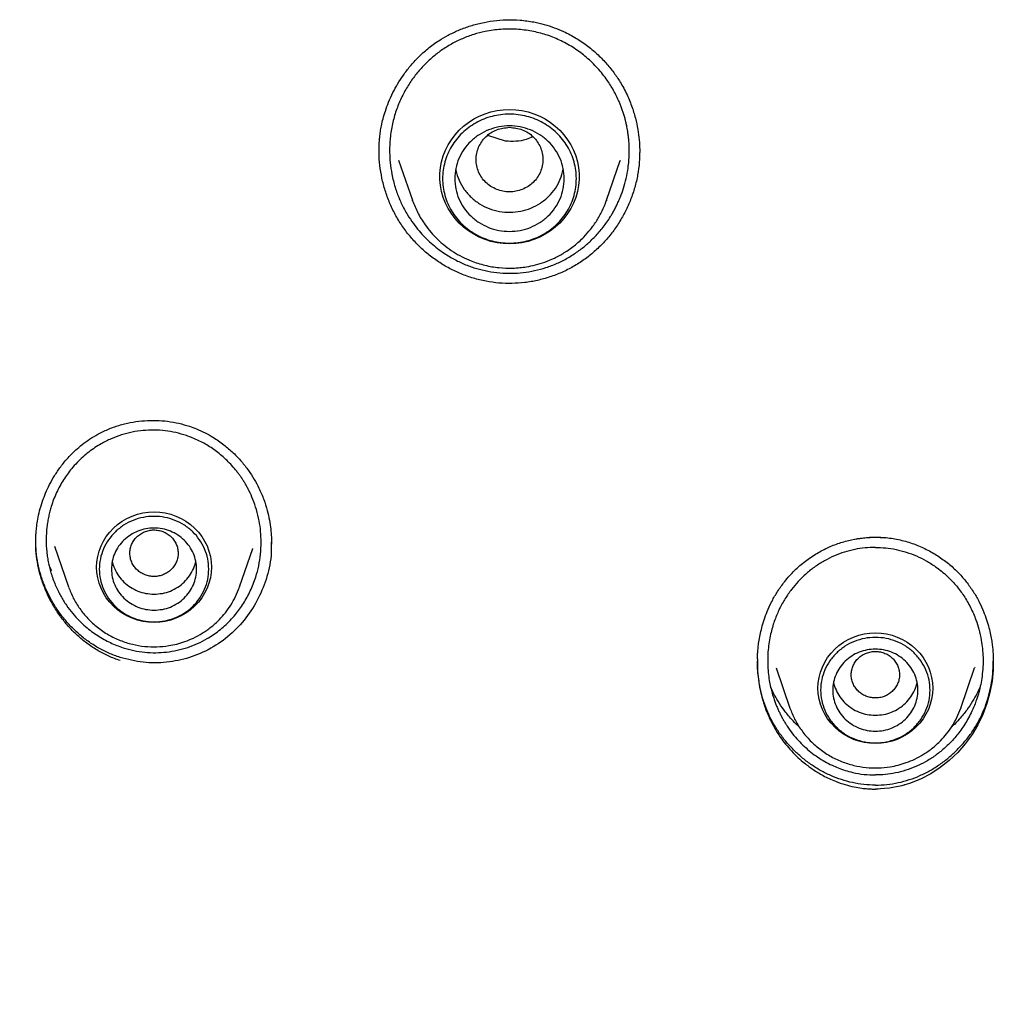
# Model space of a CAD drawing. Header units: millimetres. Extents: x 8 to 871, y 12 to 1888.
# Tile 76 of 114: x 408 to 424, y 1671 to 1687. Entities that reach past the tile are written whole.
import ezdxf

# ---------------------------------------------------------------- set-up
doc = ezdxf.new("R2010")
doc.units = ezdxf.units.MM

msp = doc.modelspace()

# ---------------------------------------------------------------- linework, layer by layer
at = {"color": 7, "linetype": 'Continuous', "lineweight": 30}
for p, q in [((416.471, 1685.189), (416.181, 1685.282)), ((414.393, 1685.013), (414.393, 1685.031)), ((418.679, 1685.02), (418.678, 1685.002)), ((414.712, 1684.876), (414.939, 1684.218)), ((418.133, 1684.218), (418.357, 1684.868)), ((418.357, 1684.869), (418.354, 1684.861)), ((414.939, 1684.218), (414.943, 1684.209)), ((414.942, 1684.209), (414.939, 1684.218)), ((418.129, 1684.209), (418.133, 1684.218)), ((418.133, 1684.218), (418.13, 1684.209)), ((409.053, 1678.529), (409.285, 1677.858)), ((412.621, 1678.569), (412.621, 1678.564)), ((422.554, 1678.677), (422.709, 1678.668)), ((412.095, 1677.858), (412.313, 1678.489)), ((412.312, 1678.49), (412.311, 1678.485)), ((409.009, 1678.124), (408.961, 1678.222)), ((420.921, 1676.529), (421.149, 1675.867)), ((423.959, 1675.867), (424.187, 1676.529)), ((424.19, 1676.537), (424.187, 1676.529))]:
    msp.add_line(p, q, dxfattribs=at)
at = {"color": 7, "linetype": 'Continuous', "lineweight": 30, "flags": 128}
for points in [[(416.536, 1683.501), (416.434, 1683.506), (416.332, 1683.519), (416.231, 1683.541), (416.134, 1683.572), (416.039, 1683.611), (415.949, 1683.658), (415.863, 1683.712), (415.782, 1683.774), (415.708, 1683.842), (415.641, 1683.917), (415.58, 1683.997), (415.527, 1684.082), (415.483, 1684.171), (415.447, 1684.264), (415.419, 1684.36), (415.401, 1684.457), (415.392, 1684.556), (415.392, 1684.655), (415.401, 1684.753), (415.419, 1684.851), (415.447, 1684.946), (415.483, 1685.039), (415.527, 1685.128), (415.58, 1685.213), (415.641, 1685.294), (415.708, 1685.368), (415.782, 1685.437), (415.863, 1685.498), (415.949, 1685.553), (416.039, 1685.6), (416.134, 1685.639), (416.231, 1685.669), (416.332, 1685.691), (416.434, 1685.705), (416.536, 1685.709), (416.639, 1685.705), (416.741, 1685.691), (416.841, 1685.669), (416.939, 1685.639), (417.033, 1685.6), (417.124, 1685.553), (417.21, 1685.498), (417.29, 1685.437), (417.364, 1685.368), (417.432, 1685.294), (417.492, 1685.213), (417.545, 1685.128), (417.59, 1685.039), (417.626, 1684.946), (417.653, 1684.851), (417.671, 1684.753), (417.681, 1684.655), (417.681, 1684.556), (417.671, 1684.457), (417.653, 1684.36), (417.626, 1684.264), (417.59, 1684.171), (417.545, 1684.082), (417.492, 1683.997), (417.432, 1683.917), (417.364, 1683.842), (417.29, 1683.774), (417.21, 1683.712), (417.124, 1683.658), (417.033, 1683.611), (416.939, 1683.572), (416.841, 1683.541), (416.741, 1683.519), (416.639, 1683.506), (416.536, 1683.501)], [(410.69, 1677.275), (410.598, 1677.279), (410.506, 1677.292), (410.416, 1677.314), (410.329, 1677.344), (410.245, 1677.382), (410.166, 1677.428), (410.091, 1677.481), (410.023, 1677.541), (409.961, 1677.607), (409.905, 1677.679), (409.858, 1677.755), (409.818, 1677.836), (409.787, 1677.92), (409.765, 1678.007), (409.751, 1678.095), (409.746, 1678.184), (409.751, 1678.273), (409.765, 1678.361), (409.787, 1678.448), (409.818, 1678.532), (409.858, 1678.613), (409.905, 1678.689), (409.961, 1678.761), (410.023, 1678.827), (410.091, 1678.887), (410.166, 1678.94), (410.245, 1678.986), (410.329, 1679.024), (410.416, 1679.054), (410.506, 1679.076), (410.598, 1679.089), (410.69, 1679.093), (410.783, 1679.089), (410.874, 1679.076), (410.964, 1679.054), (411.051, 1679.024), (411.135, 1678.986), (411.214, 1678.94), (411.289, 1678.887), (411.357, 1678.827), (411.42, 1678.761), (411.475, 1678.689), (411.522, 1678.613), (411.562, 1678.532), (411.593, 1678.448), (411.616, 1678.361), (411.629, 1678.273), (411.634, 1678.184), (411.629, 1678.095), (411.616, 1678.007), (411.593, 1677.92), (411.562, 1677.836), (411.522, 1677.755), (411.475, 1677.679), (411.42, 1677.607), (411.357, 1677.541), (411.289, 1677.481), (411.214, 1677.428), (411.135, 1677.382), (411.051, 1677.344), (410.964, 1677.314), (410.874, 1677.292), (410.783, 1677.279), (410.69, 1677.275)], [(412.099, 1677.868), (412.098, 1677.867), (412.095, 1677.858)], [(422.554, 1675.284), (422.462, 1675.289), (422.37, 1675.302), (422.28, 1675.323), (422.193, 1675.353), (422.109, 1675.392), (422.03, 1675.437), (421.955, 1675.491), (421.887, 1675.551), (421.825, 1675.617), (421.769, 1675.688), (421.722, 1675.765), (421.682, 1675.846), (421.651, 1675.93), (421.628, 1676.016), (421.615, 1676.104), (421.61, 1676.194), (421.615, 1676.283), (421.628, 1676.371), (421.651, 1676.458), (421.682, 1676.542), (421.722, 1676.622), (421.769, 1676.699), (421.825, 1676.771), (421.887, 1676.837), (421.955, 1676.897), (422.03, 1676.95), (422.109, 1676.996), (422.193, 1677.034), (422.28, 1677.064), (422.37, 1677.086), (422.462, 1677.099), (422.554, 1677.103), (422.647, 1677.099), (422.738, 1677.086), (422.828, 1677.064), (422.915, 1677.034), (422.999, 1676.996), (423.078, 1676.95), (423.153, 1676.897), (423.221, 1676.837), (423.284, 1676.771), (423.339, 1676.699), (423.386, 1676.622), (423.426, 1676.542), (423.457, 1676.458), (423.48, 1676.371), (423.493, 1676.283), (423.498, 1676.194), (423.493, 1676.104), (423.48, 1676.016), (423.457, 1675.93), (423.426, 1675.846), (423.386, 1675.765), (423.339, 1675.688), (423.284, 1675.617), (423.221, 1675.551), (423.153, 1675.491), (423.078, 1675.437), (422.999, 1675.392), (422.915, 1675.353), (422.828, 1675.323), (422.738, 1675.302), (422.647, 1675.289), (422.554, 1675.284)], [(424.494, 1676.685), (424.491, 1676.497), (424.473, 1676.309), (424.439, 1676.122), (424.39, 1675.94), (424.324, 1675.763), (424.242, 1675.592), (424.145, 1675.43), (424.033, 1675.277), (423.908, 1675.135), (423.77, 1675.005), (423.622, 1674.888), (423.464, 1674.786), (423.294, 1674.699), (423.118, 1674.629), (423.041, 1674.605), (423.038, 1674.604), (423.034, 1674.603), (423.028, 1674.601), (423.02, 1674.599), (422.987, 1674.59), (422.937, 1674.579), (422.871, 1674.565), (422.787, 1674.552), (422.704, 1674.542), (422.639, 1674.538), (422.602, 1674.536), (422.575, 1674.536), (422.559, 1674.536), (422.555, 1674.536), (422.554, 1674.536), (422.554, 1674.536), (422.554, 1674.536), (422.554, 1674.536), (422.554, 1674.536), (422.554, 1674.536), (422.554, 1674.536), (422.554, 1674.536)], [(423.963, 1675.877), (423.962, 1675.876), (423.959, 1675.867)]]:
    msp.add_lwpolyline(points, dxfattribs=at)
at = {"color": 7, "linetype": 'Continuous', "lineweight": 30}
for points, knots in [([(414.391, 1685.013), (414.391, 1685.038), (414.391, 1685.089), (414.394, 1685.169), (414.401, 1685.255), (414.413, 1685.346), (414.431, 1685.448), (414.457, 1685.561), (414.495, 1685.691), (414.548, 1685.836), (414.616, 1685.985), (414.697, 1686.133), (414.791, 1686.278), (414.904, 1686.426), (415.038, 1686.572), (415.194, 1686.714), (415.359, 1686.834), (415.527, 1686.933), (415.694, 1687.013), (415.875, 1687.08), (416.069, 1687.134), (416.274, 1687.17), (416.489, 1687.187), (416.712, 1687.183), (416.861, 1687.16), (416.937, 1687.148)], [0, 0, 0, 0, 0.020658, 0.041981, 0.064114, 0.089238, 0.114842, 0.14549, 0.181201, 0.221985, 0.26784, 0.30991, 0.355447, 0.404398, 0.456689, 0.512249, 0.571053, 0.617537, 0.666146, 0.716867, 0.769656, 0.824442, 0.881142, 0.939676, 1, 1, 1, 1]), ([(416.937, 1687.148), (416.994, 1687.135), (417.108, 1687.111), (417.27, 1687.057), (417.448, 1686.983), (417.635, 1686.884), (417.826, 1686.754), (417.994, 1686.611), (418.14, 1686.46), (418.266, 1686.302), (418.382, 1686.125), (418.483, 1685.931), (418.564, 1685.723), (418.62, 1685.526), (418.655, 1685.342), (418.675, 1685.173), (418.677, 1685.066), (418.679, 1685.015)], [0, 0, 0, 0, 0.058994, 0.116217, 0.171777, 0.25214, 0.329126, 0.402859, 0.47343, 0.540913, 0.605297, 0.68588, 0.760514, 0.829238, 0.892059, 0.948979, 1, 1, 1, 1]), ([(416.905, 1686.997), (416.82, 1687.01), (416.652, 1687.036), (416.393, 1687.032), (416.157, 1687), (415.946, 1686.945), (415.761, 1686.876), (415.582, 1686.788), (415.418, 1686.685), (415.267, 1686.568), (415.128, 1686.439), (414.999, 1686.292), (414.88, 1686.127), (414.775, 1685.943), (414.687, 1685.743), (414.62, 1685.528), (414.59, 1685.368), (414.578, 1685.271), (414.575, 1685.241), (414.571, 1685.207), (414.569, 1685.171), (414.566, 1685.132), (414.565, 1685.091), (414.564, 1685.046), (414.565, 1684.961), (414.572, 1684.827), (414.595, 1684.672), (414.625, 1684.537), (414.654, 1684.433), (414.687, 1684.335), (414.722, 1684.244), (414.776, 1684.124), (414.851, 1683.985), (414.949, 1683.837), (415.046, 1683.714), (415.145, 1683.606), (415.247, 1683.509), (415.352, 1683.422), (415.452, 1683.35), (415.546, 1683.29), (415.635, 1683.24), (415.724, 1683.196), (415.844, 1683.144), (415.996, 1683.09), (416.12, 1683.063), (416.181, 1683.049)], [0, 0, 0, 0, 0.040648, 0.081664, 0.123059, 0.154372, 0.18591, 0.217675, 0.249673, 0.278654, 0.30882, 0.340168, 0.372696, 0.406402, 0.441281, 0.477327, 0.514535, 0.519054, 0.524001, 0.529375, 0.535177, 0.541406, 0.548062, 0.555144, 0.562651, 0.589004, 0.619533, 0.637718, 0.655031, 0.671474, 0.68705, 0.70176, 0.734754, 0.76239, 0.786529, 0.809844, 0.832339, 0.854021, 0.874895, 0.891287, 0.907459, 0.923414, 0.939154, 0.96999, 1, 1, 1, 1]), ([(416.181, 1683.049), (416.246, 1683.039), (416.375, 1683.018), (416.569, 1683.013), (416.762, 1683.025), (416.951, 1683.057), (417.138, 1683.107), (417.321, 1683.177), (417.496, 1683.266), (417.658, 1683.37), (417.809, 1683.488), (417.948, 1683.62), (418.08, 1683.774), (418.172, 1683.904), (418.231, 1684.002), (418.264, 1684.061), (418.297, 1684.126), (418.33, 1684.197), (418.37, 1684.293), (418.415, 1684.419), (418.458, 1684.579), (418.485, 1684.728), (418.5, 1684.858), (418.506, 1684.96), (418.507, 1685.053), (418.504, 1685.139), (418.498, 1685.217), (418.49, 1685.287), (418.481, 1685.349), (418.471, 1685.41), (418.458, 1685.474), (418.441, 1685.543), (418.423, 1685.609), (418.403, 1685.674), (418.381, 1685.736), (418.357, 1685.797), (418.312, 1685.902), (418.24, 1686.044), (418.119, 1686.232), (417.968, 1686.415), (417.782, 1686.589), (417.58, 1686.736), (417.363, 1686.853), (417.138, 1686.944), (416.982, 1686.98), (416.905, 1686.997)], [0, 0, 0, 0, 0.0314391, 0.062707, 0.0932835, 0.1240528, 0.1550381, 0.1862626, 0.2177491, 0.2495201, 0.2786654, 0.3094444, 0.3418752, 0.3759761, 0.3859868, 0.3968384, 0.4085327, 0.4210714, 0.4344564, 0.4586474, 0.4852039, 0.5141366, 0.53169, 0.547993, 0.563042, 0.5768338, 0.5893652, 0.6006337, 0.6106367, 0.6193721, 0.6308267, 0.6420837, 0.6531429, 0.664004, 0.6746665, 0.6851301, 0.6953947, 0.7297335, 0.7616218, 0.8029916, 0.843698, 0.8837455, 0.9231402, 0.9618889, 1, 1, 1, 1]), ([(416.536, 1685.416), (416.464, 1685.407), (416.321, 1685.391), (416.137, 1685.269), (416.016, 1685.094), (415.971, 1684.886), (416.016, 1684.678), (416.137, 1684.501), (416.321, 1684.384), (416.536, 1684.341), (416.752, 1684.384), (416.936, 1684.501), (417.057, 1684.678), (417.101, 1684.886), (417.057, 1685.094), (416.936, 1685.269), (416.752, 1685.391), (416.608, 1685.407), (416.536, 1685.416)], [0, 0, 0, 0, 0.0625, 0.125, 0.1875, 0.25, 0.3125, 0.375, 0.4375, 0.5, 0.5625, 0.625, 0.6875, 0.75, 0.8125, 0.875, 0.9375, 1, 1, 1, 1]), ([(416.92, 1685.263), (416.884, 1685.247), (416.795, 1685.207), (416.641, 1685.179), (416.527, 1685.186), (416.471, 1685.189)], [0, 0, 0, 0, 0.257547, 0.633332, 1, 1, 1, 1]), ([(416.15, 1682.885), (416.08, 1682.9), (415.941, 1682.931), (415.74, 1683.003), (415.547, 1683.094), (415.365, 1683.203), (415.194, 1683.329), (415.036, 1683.471), (414.892, 1683.629), (414.764, 1683.8), (414.653, 1683.983), (414.562, 1684.175), (414.489, 1684.375), (414.435, 1684.58), (414.403, 1684.789), (414.389, 1684.942), (414.392, 1685.026), (414.392, 1685.038)], [0, 0, 0, 0, 0.071117, 0.141778, 0.212169, 0.282439, 0.352709, 0.423084, 0.49367, 0.564585, 0.635503, 0.706108, 0.77651, 0.846788, 0.917004, 0.987212, 1, 1, 1, 1]), ([(418.678, 1685.027), (418.677, 1684.966), (418.675, 1684.834), (418.647, 1684.634), (418.6, 1684.428), (418.532, 1684.227), (418.446, 1684.035), (418.342, 1683.851), (418.221, 1683.677), (418.084, 1683.516), (417.932, 1683.369), (417.766, 1683.237), (417.587, 1683.123), (417.398, 1683.028), (417.2, 1682.952), (416.996, 1682.896), (416.787, 1682.86), (416.575, 1682.846), (416.362, 1682.851), (416.221, 1682.873), (416.15, 1682.885)], [0, 0, 0, 0, 0.048842, 0.104689, 0.160587, 0.216451, 0.272304, 0.328147, 0.38398, 0.439809, 0.495663, 0.551607, 0.607551, 0.663403, 0.719231, 0.775086, 0.831018, 0.887087, 0.943375, 1, 1, 1, 1]), ([(415.653, 1684.732), (415.654, 1684.724), (415.66, 1684.659), (415.705, 1684.543), (415.788, 1684.392), (415.903, 1684.261), (416.042, 1684.154), (416.199, 1684.075), (416.37, 1684.028), (416.547, 1684.013), (416.723, 1684.032), (416.892, 1684.083), (417.048, 1684.166), (417.184, 1684.276), (417.295, 1684.409), (417.378, 1684.56), (417.407, 1684.67), (417.421, 1684.725)], [0, 0, 0, 0, 0.010808, 0.0815, 0.152193, 0.222885, 0.293578, 0.364271, 0.434963, 0.505656, 0.576348, 0.647041, 0.717733, 0.788426, 0.859118, 0.929811, 1, 1, 1, 1]), ([(414.943, 1684.209), (414.969, 1684.142), (415.024, 1684.004), (415.131, 1683.833), (415.243, 1683.688), (415.354, 1683.572), (415.477, 1683.464), (415.611, 1683.368), (415.754, 1683.286), (415.926, 1683.208), (416.129, 1683.143), (416.361, 1683.104), (416.591, 1683.096), (416.792, 1683.116), (416.966, 1683.152), (417.12, 1683.199), (417.28, 1683.265), (417.444, 1683.355), (417.608, 1683.469), (417.751, 1683.599), (417.874, 1683.739), (417.975, 1683.882), (418.064, 1684.039), (418.108, 1684.153), (418.129, 1684.209)], [0, 0, 0, 0, 0.051716, 0.107407, 0.145543, 0.184522, 0.224397, 0.264791, 0.30465, 0.343928, 0.401734, 0.458254, 0.513501, 0.567486, 0.603309, 0.64186, 0.683582, 0.728512, 0.776684, 0.828129, 0.868887, 0.911508, 0.955993, 1, 1, 1, 1]), ([(383.081, 1684.034), (383.243, 1683.847), (383.564, 1683.48), (384.046, 1682.946), (384.517, 1682.435), (384.977, 1681.947), (385.42, 1681.482), (385.847, 1681.04), (386.256, 1680.619), (386.649, 1680.217), (387.048, 1679.81), (387.451, 1679.4), (387.854, 1678.988), (388.234, 1678.6), (388.59, 1678.236), (388.922, 1677.896), (389.217, 1677.593), (389.478, 1677.325), (389.711, 1677.084), (389.937, 1676.851), (390.162, 1676.618), (390.388, 1676.383), (390.614, 1676.147), (390.975, 1675.77), (391.47, 1675.248), (392.177, 1674.496), (392.963, 1673.65), (393.822, 1672.709), (394.676, 1671.757), (395.522, 1670.796), (396.358, 1669.826), (397.106, 1668.941), (397.766, 1668.143), (398.344, 1667.434), (398.916, 1666.721), (399.482, 1666.003), (400.041, 1665.283), (400.619, 1664.526), (401.207, 1663.74), (401.8, 1662.932), (402.365, 1662.147), (402.786, 1661.55), (403.078, 1661.131), (403.256, 1660.874), (403.446, 1660.597), (403.651, 1660.297), (403.87, 1659.974), (404.102, 1659.627), (404.356, 1659.243), (404.633, 1658.82), (404.933, 1658.355), (405.247, 1657.861), (405.574, 1657.337), (405.915, 1656.783), (406.268, 1656.199), (406.633, 1655.584), (407.01, 1654.938), (407.397, 1654.261), (407.792, 1653.556), (408.194, 1652.824), (408.603, 1652.064), (408.921, 1651.464), (409.1, 1651.115), (409.144, 1651.032)], [0, 0, 0, 0, 0.017869, 0.035151, 0.05184, 0.067929, 0.083414, 0.09803, 0.112057, 0.125495, 0.138344, 0.152885, 0.166611, 0.179525, 0.19163, 0.202929, 0.213425, 0.221783, 0.229574, 0.237224, 0.244905, 0.252616, 0.260357, 0.268129, 0.289661, 0.311428, 0.341254, 0.371403, 0.401555, 0.431701, 0.461852, 0.492016, 0.51352, 0.53504, 0.556576, 0.578125, 0.599683, 0.621027, 0.645456, 0.669089, 0.691918, 0.713939, 0.720827, 0.728117, 0.736051, 0.744628, 0.753849, 0.763712, 0.774217, 0.786511, 0.799578, 0.813419, 0.828032, 0.843418, 0.859576, 0.876508, 0.894214, 0.912697, 0.93196, 0.951643, 0.972088, 0.993303, 1, 1, 1, 1]), ([(409.8, 1680.387), (409.858, 1680.415), (409.974, 1680.471), (410.158, 1680.531), (410.345, 1680.573), (410.534, 1680.595), (410.725, 1680.6), (410.914, 1680.585), (411.098, 1680.554), (411.215, 1680.518), (411.272, 1680.501)], [0, 0, 0, 0, 0.12767, 0.254573, 0.380936, 0.506868, 0.632398, 0.757515, 0.882208, 1, 1, 1, 1]), ([(411.272, 1680.501), (411.311, 1680.487), (411.398, 1680.457), (411.528, 1680.396), (411.68, 1680.311), (411.837, 1680.202), (411.993, 1680.067), (412.128, 1679.925), (412.242, 1679.779), (412.338, 1679.632), (412.424, 1679.472), (412.496, 1679.301), (412.552, 1679.124), (412.589, 1678.961), (412.611, 1678.814), (412.622, 1678.685), (412.623, 1678.605), (412.624, 1678.568)], [0, 0, 0, 0, 0.048867, 0.110487, 0.170148, 0.256074, 0.337853, 0.415544, 0.489179, 0.558776, 0.624348, 0.70538, 0.779058, 0.845371, 0.904304, 0.955848, 1, 1, 1, 1]), ([(408.744, 1678.636), (408.745, 1678.653), (408.746, 1678.693), (408.75, 1678.765), (408.76, 1678.861), (408.778, 1678.979), (408.809, 1679.119), (408.852, 1679.263), (408.907, 1679.406), (408.972, 1679.546), (409.054, 1679.691), (409.155, 1679.84), (409.278, 1679.99), (409.408, 1680.118), (409.538, 1680.224), (409.663, 1680.312), (409.754, 1680.362), (409.8, 1680.388)], [0, 0, 0, 0, 0.023029, 0.056959, 0.10181, 0.157586, 0.224292, 0.301936, 0.367363, 0.438954, 0.516712, 0.600644, 0.690782, 0.787209, 0.8551, 0.925977, 1, 1, 1, 1]), ([(411.222, 1680.347), (411.165, 1680.365), (411.05, 1680.4), (410.872, 1680.429), (410.691, 1680.441), (410.51, 1680.433), (410.331, 1680.407), (410.154, 1680.361), (409.983, 1680.297), (409.838, 1680.225), (409.716, 1680.15), (409.615, 1680.077), (409.516, 1679.995), (409.422, 1679.904), (409.313, 1679.782), (409.195, 1679.619), (409.081, 1679.41), (409.013, 1679.234), (408.976, 1679.102), (408.956, 1679.019), (408.94, 1678.932), (408.923, 1678.808), (408.912, 1678.641), (408.92, 1678.474), (408.937, 1678.343), (408.954, 1678.251), (408.975, 1678.16), (409.002, 1678.064), (409.035, 1677.967), (409.074, 1677.872), (409.114, 1677.787), (409.17, 1677.681), (409.246, 1677.559), (409.348, 1677.425), (409.454, 1677.308), (409.559, 1677.21), (409.662, 1677.128), (409.763, 1677.057), (409.866, 1676.996), (409.97, 1676.942), (410.075, 1676.897), (410.146, 1676.872), (410.181, 1676.86)], [0, 0, 0, 0, 0.031661, 0.063358, 0.095107, 0.126919, 0.158808, 0.190788, 0.222872, 0.255071, 0.276482, 0.298418, 0.32088, 0.343871, 0.367391, 0.407753, 0.449586, 0.492888, 0.507085, 0.521966, 0.537528, 0.553769, 0.588268, 0.625454, 0.641862, 0.65825, 0.674619, 0.690969, 0.710728, 0.728851, 0.745344, 0.760213, 0.7917, 0.821286, 0.848985, 0.874811, 0.896981, 0.91862, 0.939735, 0.960332, 0.980418, 1, 1, 1, 1]), ([(410.181, 1676.86), (410.24, 1676.843), (410.357, 1676.81), (410.537, 1676.783), (410.718, 1676.774), (410.897, 1676.785), (411.073, 1676.814), (411.244, 1676.862), (411.408, 1676.926), (411.546, 1676.998), (411.662, 1677.071), (411.759, 1677.141), (411.853, 1677.22), (411.943, 1677.308), (412.05, 1677.428), (412.166, 1677.587), (412.279, 1677.794), (412.361, 1678.003), (412.415, 1678.207), (412.444, 1678.399), (412.454, 1678.589), (412.446, 1678.771), (412.421, 1678.95), (412.378, 1679.127), (412.321, 1679.293), (412.267, 1679.414), (412.224, 1679.495), (412.196, 1679.547), (412.166, 1679.596), (412.135, 1679.644), (412.103, 1679.69), (412.068, 1679.737), (412.019, 1679.8), (411.928, 1679.904), (411.789, 1680.035), (411.608, 1680.167), (411.42, 1680.273), (411.287, 1680.323), (411.222, 1680.347)], [0, 0, 0, 0, 0.032755, 0.06519, 0.097339, 0.129236, 0.160918, 0.19242, 0.223779, 0.255031, 0.275658, 0.296893, 0.318748, 0.341234, 0.36436, 0.404339, 0.446168, 0.48989, 0.523697, 0.558799, 0.593655, 0.62481, 0.656022, 0.689862, 0.721894, 0.749863, 0.760459, 0.770909, 0.781213, 0.79137, 0.80138, 0.811244, 0.822621, 0.843706, 0.884824, 0.924573, 0.962962, 1, 1, 1, 1]), ([(410.781, 1678.785), (410.756, 1678.79), (410.705, 1678.799), (410.626, 1678.793), (410.551, 1678.774), (410.48, 1678.741), (410.418, 1678.696), (410.366, 1678.639), (410.327, 1678.574), (410.301, 1678.503), (410.29, 1678.428), (410.295, 1678.353), (410.315, 1678.28), (410.349, 1678.212), (410.397, 1678.151), (410.455, 1678.102), (410.523, 1678.064), (410.597, 1678.039), (410.675, 1678.028), (410.753, 1678.033), (410.828, 1678.052), (410.899, 1678.086), (410.961, 1678.131), (411.013, 1678.187), (411.053, 1678.253), (411.078, 1678.324), (411.089, 1678.399), (411.084, 1678.474), (411.064, 1678.547), (411.03, 1678.615), (410.983, 1678.675), (410.924, 1678.725), (410.856, 1678.764), (410.806, 1678.778), (410.781, 1678.785)], [0, 0, 0, 0, 0.031193, 0.062346, 0.093493, 0.124855, 0.156093, 0.187343, 0.21847, 0.24988, 0.281011, 0.312363, 0.343418, 0.374869, 0.406031, 0.437296, 0.468441, 0.499806, 0.531049, 0.562295, 0.593428, 0.624836, 0.655976, 0.687325, 0.718385, 0.749836, 0.780996, 0.812267, 0.843411, 0.874778, 0.906025, 0.937267, 0.968573, 1, 1, 1, 1]), ([(410.132, 1676.647), (410.069, 1676.67), (409.944, 1676.715), (409.768, 1676.808), (409.603, 1676.916), (409.449, 1677.04), (409.308, 1677.178), (409.181, 1677.328), (409.068, 1677.49), (408.97, 1677.662), (408.889, 1677.842), (408.824, 1678.028), (408.777, 1678.22), (408.75, 1678.416), (408.74, 1678.564), (408.746, 1678.645), (408.747, 1678.661)], [0, 0, 0, 0, 0.0763884, 0.1522144, 0.2277422, 0.3031475, 0.3785326, 0.4539433, 0.5293851, 0.6048413, 0.68029, 0.7557213, 0.8311544, 0.9066551, 0.9821347, 1, 1, 1, 1]), ([(410.132, 1676.7), (410.069, 1676.722), (409.945, 1676.766), (409.77, 1676.856), (409.605, 1676.962), (409.451, 1677.083), (409.31, 1677.219), (409.183, 1677.367), (409.069, 1677.527), (408.971, 1677.696), (408.889, 1677.873), (408.824, 1678.058), (408.777, 1678.247), (408.749, 1678.434), (408.746, 1678.557), (408.745, 1678.616)], [0, 0, 0, 0, 0.078416, 0.156293, 0.233886, 0.311359, 0.388801, 0.466245, 0.543685, 0.621098, 0.698455, 0.775748, 0.853002, 0.9303, 1, 1, 1, 1]), ([(412.616, 1678.593), (412.618, 1678.535), (412.624, 1678.345), (412.557, 1678.03), (412.417, 1677.667), (412.209, 1677.341), (411.945, 1677.061), (411.63, 1676.838), (411.275, 1676.685), (410.897, 1676.609), (410.508, 1676.605), (410.257, 1676.668), (410.132, 1676.7)], [0, 0, 0, 0, 0.047438, 0.156412, 0.261752, 0.366986, 0.472135, 0.577472, 0.682828, 0.788034, 0.893582, 1, 1, 1, 1]), ([(421.044, 1677.925), (421.096, 1677.987), (421.198, 1678.111), (421.376, 1678.267), (421.565, 1678.398), (421.76, 1678.503), (421.96, 1678.583), (422.16, 1678.638), (422.358, 1678.672), (422.489, 1678.676), (422.554, 1678.678)], [0, 0, 0, 0, 0.139514, 0.274741, 0.40583, 0.532794, 0.655621, 0.774341, 0.889064, 1, 1, 1, 1]), ([(422.216, 1678.644), (422.271, 1678.653), (422.382, 1678.672), (422.496, 1678.675), (422.554, 1678.677)], [0, 0, 0, 0, 0.484856, 1, 1, 1, 1]), ([(422.554, 1678.678), (422.632, 1678.675), (422.789, 1678.67), (423.019, 1678.622), (423.238, 1678.55), (423.442, 1678.455), (423.628, 1678.342), (423.796, 1678.213), (423.942, 1678.075), (424.024, 1677.973), (424.064, 1677.924)], [0, 0, 0, 0, 0.1339228, 0.269664, 0.401673, 0.530005, 0.654618, 0.7754634, 0.8925443, 1, 1, 1, 1]), ([(422.554, 1678.509), (422.497, 1678.508), (422.383, 1678.504), (422.213, 1678.477), (422.044, 1678.434), (421.878, 1678.372), (421.717, 1678.292), (421.563, 1678.195), (421.417, 1678.081), (421.287, 1677.955), (421.171, 1677.817), (421.068, 1677.668), (420.975, 1677.5), (420.91, 1677.349), (420.866, 1677.217), (420.836, 1677.109), (420.811, 1676.988), (420.792, 1676.855), (420.782, 1676.71), (420.783, 1676.562), (420.794, 1676.421), (420.813, 1676.296), (420.836, 1676.186), (420.862, 1676.091), (420.887, 1676.012), (420.912, 1675.944), (420.936, 1675.883), (420.961, 1675.826), (420.988, 1675.77), (421.016, 1675.717), (421.045, 1675.665), (421.074, 1675.615), (421.122, 1675.541), (421.19, 1675.447), (421.284, 1675.335), (421.385, 1675.234), (421.493, 1675.141), (421.605, 1675.059), (421.721, 1674.987), (421.833, 1674.929), (421.945, 1674.881), (422.059, 1674.84), (422.201, 1674.802), (422.367, 1674.773), (422.492, 1674.769), (422.554, 1674.767)], [0, 0, 0, 0, 0.029649, 0.059683, 0.09012, 0.120981, 0.152283, 0.184043, 0.216275, 0.248994, 0.278887, 0.310534, 0.343931, 0.379073, 0.396837, 0.416524, 0.438127, 0.461634, 0.487035, 0.514318, 0.539038, 0.56121, 0.580849, 0.597966, 0.612573, 0.624677, 0.63589, 0.64689, 0.657677, 0.668254, 0.678619, 0.688774, 0.698721, 0.724995, 0.749712, 0.775121, 0.799972, 0.824281, 0.848065, 0.871342, 0.890367, 0.9122, 0.934531, 0.967527, 1, 1, 1, 1]), ([(422.554, 1678.509), (422.611, 1678.508), (422.725, 1678.504), (422.895, 1678.477), (423.065, 1678.433), (423.231, 1678.372), (423.392, 1678.292), (423.529, 1678.205), (423.643, 1678.119), (423.736, 1678.037), (423.817, 1677.956), (423.888, 1677.875), (423.95, 1677.796), (424.01, 1677.711), (424.067, 1677.62), (424.119, 1677.522), (424.167, 1677.422), (424.214, 1677.302), (424.261, 1677.157), (424.296, 1676.999), (424.317, 1676.844), (424.327, 1676.698), (424.325, 1676.545), (424.311, 1676.396), (424.289, 1676.26), (424.266, 1676.165), (424.249, 1676.103), (424.239, 1676.067), (424.228, 1676.035), (424.218, 1676.005), (424.207, 1675.974), (424.184, 1675.911), (424.145, 1675.819), (424.088, 1675.707), (424.027, 1675.603), (423.962, 1675.507), (423.895, 1675.419), (423.805, 1675.314), (423.687, 1675.199), (423.538, 1675.081), (423.382, 1674.982), (423.22, 1674.902), (423.055, 1674.841), (422.887, 1674.798), (422.72, 1674.772), (422.609, 1674.768), (422.554, 1674.767)], [0, 0, 0, 0, 0.029683, 0.05975, 0.090222, 0.121118, 0.152456, 0.184252, 0.205717, 0.227396, 0.248942, 0.265983, 0.283595, 0.301779, 0.320533, 0.339856, 0.359749, 0.37879, 0.407222, 0.439697, 0.463584, 0.489245, 0.516279, 0.543886, 0.567885, 0.588299, 0.595342, 0.601835, 0.60778, 0.613176, 0.618025, 0.625312, 0.648304, 0.670358, 0.69148, 0.711678, 0.730959, 0.750033, 0.783994, 0.817093, 0.849371, 0.88087, 0.911635, 0.941712, 0.97115, 1, 1, 1, 1]), ([(410.004, 1678.283), (410.004, 1678.283), (410.008, 1678.239), (410.041, 1678.155), (410.104, 1678.038), (410.192, 1677.935), (410.299, 1677.85), (410.421, 1677.788), (410.553, 1677.748), (410.644, 1677.743), (410.69, 1677.74)], [0, 0, 0, 0, 0.000201, 0.14303, 0.285858, 0.428687, 0.571515, 0.714343, 0.857172, 1, 1, 1, 1]), ([(410.69, 1677.74), (410.736, 1677.743), (410.828, 1677.748), (410.96, 1677.788), (411.082, 1677.85), (411.188, 1677.935), (411.276, 1678.038), (411.339, 1678.155), (411.372, 1678.239), (411.377, 1678.283), (411.377, 1678.283)], [0, 0, 0, 0, 0.142828, 0.285657, 0.428485, 0.571313, 0.714142, 0.85697, 0.999799, 1, 1, 1, 1]), ([(420.614, 1676.672), (420.615, 1676.688), (420.616, 1676.725), (420.619, 1676.787), (420.626, 1676.865), (420.638, 1676.962), (420.658, 1677.071), (420.686, 1677.192), (420.724, 1677.321), (420.776, 1677.462), (420.845, 1677.612), (420.932, 1677.77), (421.006, 1677.872), (421.044, 1677.925)], [0, 0, 0, 0, 0.0369, 0.080936, 0.139095, 0.211421, 0.29794, 0.386779, 0.486855, 0.598174, 0.720753, 0.854646, 1, 1, 1, 1]), ([(424.064, 1677.925), (424.102, 1677.872), (424.176, 1677.77), (424.263, 1677.612), (424.332, 1677.462), (424.384, 1677.321), (424.422, 1677.192), (424.45, 1677.075), (424.468, 1676.972), (424.48, 1676.884), (424.488, 1676.802), (424.492, 1676.733), (424.493, 1676.688), (424.494, 1676.672)], [0, 0, 0, 0, 0.145354, 0.279247, 0.401826, 0.513145, 0.613221, 0.70206, 0.779669, 0.84606, 0.901253, 0.963099, 1, 1, 1, 1]), ([(409.285, 1677.857), (409.309, 1677.796), (409.358, 1677.671), (409.466, 1677.498), (409.599, 1677.336), (409.757, 1677.191), (409.936, 1677.069), (410.13, 1676.976), (410.331, 1676.912), (410.535, 1676.877), (410.737, 1676.87), (410.914, 1676.887), (411.067, 1676.919), (411.202, 1676.96), (411.343, 1677.018), (411.487, 1677.096), (411.632, 1677.197), (411.758, 1677.312), (411.867, 1677.435), (411.956, 1677.561), (412.036, 1677.702), (412.075, 1677.805), (412.095, 1677.857)], [0, 0, 0, 0, 0.053881, 0.109326, 0.166481, 0.225544, 0.285572, 0.34436, 0.40186, 0.458087, 0.513056, 0.56678, 0.602436, 0.640806, 0.682334, 0.727065, 0.775039, 0.826292, 0.866914, 0.909405, 0.953769, 1, 1, 1, 1]), ([(422.637, 1676.79), (422.611, 1676.794), (422.56, 1676.802), (422.482, 1676.794), (422.407, 1676.774), (422.337, 1676.739), (422.275, 1676.692), (422.225, 1676.635), (422.187, 1676.569), (422.163, 1676.497), (422.154, 1676.422), (422.161, 1676.347), (422.182, 1676.274), (422.218, 1676.207), (422.267, 1676.148), (422.327, 1676.099), (422.395, 1676.062), (422.47, 1676.04), (422.548, 1676.031), (422.626, 1676.037), (422.701, 1676.058), (422.771, 1676.092), (422.832, 1676.139), (422.883, 1676.197), (422.921, 1676.263), (422.945, 1676.335), (422.954, 1676.41), (422.947, 1676.485), (422.926, 1676.558), (422.89, 1676.625), (422.841, 1676.684), (422.781, 1676.733), (422.713, 1676.77), (422.662, 1676.783), (422.637, 1676.79)], [0, 0, 0, 0, 0.031214, 0.062455, 0.093628, 0.124962, 0.156141, 0.187452, 0.218575, 0.249975, 0.281055, 0.312445, 0.343525, 0.374929, 0.406079, 0.437365, 0.46854, 0.499875, 0.531061, 0.562366, 0.593494, 0.624893, 0.655977, 0.687368, 0.718447, 0.749857, 0.781001, 0.812292, 0.843468, 0.874802, 0.905995, 0.937294, 0.968602, 1, 1, 1, 1]), ([(420.618, 1676.675), (420.616, 1676.647), (420.608, 1676.525), (420.623, 1676.386), (420.642, 1676.26), (420.65, 1676.21), (420.66, 1676.161), (420.67, 1676.114), (420.685, 1676.053), (420.707, 1675.973), (420.745, 1675.859), (420.801, 1675.719), (420.883, 1675.555), (420.978, 1675.404), (421.078, 1675.271), (421.175, 1675.159), (421.279, 1675.055), (421.375, 1674.972), (421.457, 1674.908), (421.532, 1674.856), (421.61, 1674.805), (421.697, 1674.755), (421.794, 1674.707), (421.914, 1674.655), (422.051, 1674.607), (422.196, 1674.571), (422.32, 1674.55), (422.413, 1674.541), (422.477, 1674.537), (422.517, 1674.536), (422.54, 1674.536), (422.551, 1674.536), (422.553, 1674.536), (422.554, 1674.536), (422.554, 1674.536), (422.554, 1674.536), (422.554, 1674.536), (422.554, 1674.536)], [0, 0, 0, 0, 0.025781, 0.114238, 0.129809, 0.145377, 0.160942, 0.176504, 0.191087, 0.219732, 0.254307, 0.303211, 0.360492, 0.426109, 0.469476, 0.515809, 0.565084, 0.60604, 0.635168, 0.661916, 0.690908, 0.722141, 0.755618, 0.791353, 0.843889, 0.89119, 0.93009, 0.960529, 0.977743, 0.990085, 0.997513, 0.999373, 0.999839, 0.999956, 0.999985, 0.999996, 1, 1, 1, 1]), ([(422.554, 1674.599), (422.49, 1674.601), (422.364, 1674.605), (422.177, 1674.638), (421.995, 1674.687), (421.819, 1674.755), (421.651, 1674.839), (421.492, 1674.939), (421.343, 1675.053), (421.204, 1675.181), (421.078, 1675.32), (420.964, 1675.469), (420.866, 1675.629), (420.783, 1675.796), (420.717, 1675.971), (420.666, 1676.151), (420.633, 1676.335), (420.616, 1676.497), (420.616, 1676.598), (420.616, 1676.636)], [0, 0, 0, 0, 0.0611157, 0.1217055, 0.1820214, 0.2422326, 0.3024374, 0.362677, 0.4229498, 0.4832258, 0.5434617, 0.6036143, 0.6636559, 0.7235884, 0.7834487, 0.8433027, 0.903203, 0.9631648, 1, 1, 1, 1]), ([(422.554, 1674.599), (422.618, 1674.601), (422.744, 1674.605), (422.931, 1674.638), (423.113, 1674.687), (423.289, 1674.755), (423.457, 1674.839), (423.616, 1674.939), (423.765, 1675.053), (423.904, 1675.181), (424.03, 1675.32), (424.144, 1675.469), (424.242, 1675.629), (424.325, 1675.796), (424.391, 1675.971), (424.442, 1676.151), (424.475, 1676.335), (424.492, 1676.497), (424.492, 1676.598), (424.492, 1676.636)], [0, 0, 0, 0, 0.061116, 0.121706, 0.182021, 0.242233, 0.302437, 0.362677, 0.42295, 0.483226, 0.543462, 0.603614, 0.663656, 0.723588, 0.783449, 0.843303, 0.903203, 0.963165, 1, 1, 1, 1]), ([(421.867, 1676.293), (421.867, 1676.293), (421.872, 1676.249), (421.905, 1676.165), (421.968, 1676.047), (422.056, 1675.944), (422.163, 1675.86), (422.284, 1675.797), (422.417, 1675.757), (422.508, 1675.752), (422.554, 1675.75)], [0, 0, 0, 0, 0.000201, 0.14303, 0.285858, 0.428687, 0.571515, 0.714343, 0.857172, 1, 1, 1, 1]), ([(422.554, 1675.75), (422.6, 1675.752), (422.691, 1675.757), (422.824, 1675.797), (422.945, 1675.86), (423.052, 1675.944), (423.14, 1676.047), (423.203, 1676.165), (423.236, 1676.249), (423.241, 1676.293), (423.241, 1676.293)], [0, 0, 0, 0, 0.142828, 0.285657, 0.428485, 0.571313, 0.714142, 0.85697, 0.999799, 1, 1, 1, 1]), ([(421.309, 1675.55), (421.3, 1675.558), (421.252, 1675.599), (421.164, 1675.693), (421.053, 1675.828), (420.957, 1675.972), (420.885, 1676.098), (420.848, 1676.177), (420.832, 1676.21)], [0, 0, 0, 0, 0.041796, 0.233899, 0.469247, 0.6806, 0.867482, 1, 1, 1, 1]), ([(424.275, 1676.209), (424.26, 1676.176), (424.223, 1676.098), (424.151, 1675.972), (424.055, 1675.828), (423.944, 1675.693), (423.859, 1675.602), (423.813, 1675.563), (423.807, 1675.558)], [0, 0, 0, 0, 0.133357, 0.323061, 0.537605, 0.776507, 0.971512, 1, 1, 1, 1]), ([(421.149, 1675.867), (421.173, 1675.806), (421.222, 1675.681), (421.33, 1675.508), (421.463, 1675.345), (421.621, 1675.201), (421.8, 1675.079), (421.994, 1674.985), (422.195, 1674.921), (422.399, 1674.886), (422.601, 1674.879), (422.778, 1674.896), (422.931, 1674.928), (423.066, 1674.97), (423.207, 1675.028), (423.351, 1675.106), (423.495, 1675.207), (423.622, 1675.321), (423.73, 1675.444), (423.82, 1675.571), (423.9, 1675.712), (423.939, 1675.815), (423.959, 1675.867)], [0, 0, 0, 0, 0.053881, 0.109326, 0.166481, 0.225544, 0.285572, 0.34436, 0.40186, 0.458087, 0.513056, 0.56678, 0.602436, 0.640806, 0.682334, 0.727065, 0.775039, 0.826292, 0.866914, 0.909405, 0.953769, 1, 1, 1, 1])]:
    msp.add_open_spline(points, degree=3, knots=knots, dxfattribs=at)
for points in [[(417.636, 1684.572), (417.634, 1684.526), (417.631, 1684.433), (417.602, 1684.297), (417.555, 1684.165), (417.492, 1684.04), (417.411, 1683.925), (417.316, 1683.82), (417.208, 1683.728), (417.088, 1683.651), (416.958, 1683.59), (416.822, 1683.545), (416.68, 1683.518), (416.536, 1683.509), (416.392, 1683.518), (416.251, 1683.545), (416.114, 1683.59), (415.985, 1683.651), (415.865, 1683.728), (415.756, 1683.82), (415.661, 1683.925), (415.581, 1684.04), (415.517, 1684.165), (415.471, 1684.297), (415.442, 1684.433), (415.433, 1684.572), (415.442, 1684.711), (415.471, 1684.847), (415.517, 1684.979), (415.581, 1685.103), (415.661, 1685.219), (415.756, 1685.323), (415.865, 1685.415), (415.985, 1685.492), (416.114, 1685.554), (416.251, 1685.599), (416.392, 1685.626), (416.536, 1685.635), (416.68, 1685.626), (416.822, 1685.599), (416.958, 1685.554), (417.088, 1685.492), (417.208, 1685.415), (417.316, 1685.323), (417.411, 1685.219), (417.492, 1685.103), (417.555, 1684.979), (417.602, 1684.847), (417.631, 1684.711), (417.634, 1684.618), (417.636, 1684.572)], [(416.536, 1683.705), (416.477, 1683.708), (416.359, 1683.714), (416.19, 1683.766), (416.033, 1683.846), (415.896, 1683.955), (415.783, 1684.087), (415.699, 1684.238), (415.648, 1684.401), (415.63, 1684.572), (415.648, 1684.742), (415.699, 1684.906), (415.783, 1685.057), (415.896, 1685.189), (416.033, 1685.298), (416.19, 1685.378), (416.359, 1685.428), (416.536, 1685.445), (416.713, 1685.428), (416.883, 1685.378), (417.039, 1685.298), (417.177, 1685.189), (417.289, 1685.057), (417.373, 1684.906), (417.425, 1684.742), (417.442, 1684.572), (417.425, 1684.401), (417.373, 1684.238), (417.289, 1684.087), (417.177, 1683.955), (417.039, 1683.846), (416.883, 1683.766), (416.713, 1683.714), (416.595, 1683.708), (416.536, 1683.705)], [(411.59, 1678.152), (411.587, 1678.095), (411.58, 1677.982), (411.527, 1677.818), (411.443, 1677.667), (411.331, 1677.535), (411.193, 1677.426), (411.037, 1677.346), (410.867, 1677.296), (410.69, 1677.279), (410.513, 1677.296), (410.343, 1677.346), (410.187, 1677.426), (410.05, 1677.535), (409.937, 1677.667), (409.853, 1677.818), (409.802, 1677.982), (409.784, 1678.152), (409.802, 1678.322), (409.853, 1678.486), (409.937, 1678.637), (410.05, 1678.769), (410.187, 1678.878), (410.343, 1678.958), (410.513, 1679.008), (410.69, 1679.025), (410.867, 1679.008), (411.037, 1678.958), (411.193, 1678.878), (411.331, 1678.769), (411.443, 1678.637), (411.527, 1678.486), (411.58, 1678.322), (411.587, 1678.209), (411.59, 1678.152)], [(410.69, 1677.477), (410.644, 1677.48), (410.553, 1677.485), (410.421, 1677.525), (410.299, 1677.587), (410.192, 1677.672), (410.104, 1677.775), (410.039, 1677.892), (409.999, 1678.019), (409.986, 1678.152), (409.999, 1678.284), (410.039, 1678.412), (410.104, 1678.529), (410.192, 1678.632), (410.299, 1678.716), (410.421, 1678.779), (410.553, 1678.818), (410.69, 1678.831), (410.828, 1678.818), (410.96, 1678.779), (411.082, 1678.716), (411.188, 1678.632), (411.276, 1678.529), (411.341, 1678.412), (411.381, 1678.284), (411.395, 1678.152), (411.381, 1678.019), (411.341, 1677.892), (411.276, 1677.775), (411.188, 1677.672), (411.082, 1677.587), (410.96, 1677.525), (410.828, 1677.485), (410.736, 1677.48), (410.69, 1677.477)], [(423.454, 1676.162), (423.451, 1676.105), (423.444, 1675.991), (423.39, 1675.828), (423.307, 1675.677), (423.194, 1675.544), (423.057, 1675.436), (422.901, 1675.355), (422.731, 1675.305), (422.554, 1675.289), (422.377, 1675.305), (422.207, 1675.355), (422.051, 1675.436), (421.914, 1675.544), (421.801, 1675.677), (421.717, 1675.828), (421.666, 1675.991), (421.648, 1676.162), (421.666, 1676.332), (421.717, 1676.496), (421.801, 1676.646), (421.914, 1676.779), (422.051, 1676.887), (422.207, 1676.968), (422.377, 1677.018), (422.554, 1677.034), (422.731, 1677.018), (422.901, 1676.968), (423.057, 1676.887), (423.194, 1676.779), (423.307, 1676.646), (423.39, 1676.496), (423.444, 1676.332), (423.451, 1676.218), (423.454, 1676.162)], [(422.554, 1675.487), (422.508, 1675.489), (422.417, 1675.495), (422.284, 1675.535), (422.163, 1675.597), (422.056, 1675.682), (421.968, 1675.784), (421.903, 1675.902), (421.863, 1676.029), (421.849, 1676.162), (421.863, 1676.294), (421.903, 1676.421), (421.968, 1676.539), (422.056, 1676.642), (422.163, 1676.726), (422.284, 1676.789), (422.417, 1676.827), (422.554, 1676.84), (422.691, 1676.827), (422.824, 1676.789), (422.945, 1676.726), (423.052, 1676.642), (423.14, 1676.539), (423.205, 1676.421), (423.245, 1676.294), (423.259, 1676.162), (423.245, 1676.029), (423.205, 1675.902), (423.14, 1675.784), (423.052, 1675.682), (422.945, 1675.597), (422.824, 1675.535), (422.691, 1675.495), (422.6, 1675.489), (422.554, 1675.487)]]:
    msp.add_open_spline(points, degree=3, dxfattribs=at)

doc.saveas('drawing.dxf')
